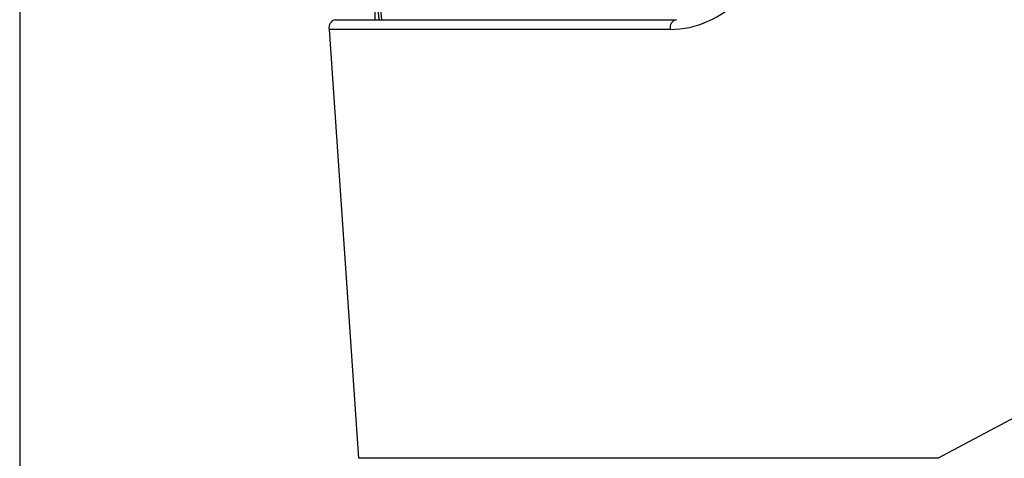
# Paper-space layout '3M DUO Wall Base Bracket' of a CAD drawing. Header units: millimetres. Extents: x 10 to 10067, y 20 to 7950.
# Tile 33 of 114: x 3631 to 3687, y 2785 to 2810. Entities that reach past the tile are written whole.
import ezdxf

# ---------------------------------------------------------------- set-up
doc = ezdxf.new("R2010")
doc.units = ezdxf.units.MM

psp = doc.layouts.new('3M DUO Wall Base Bracket')

# ---------------------------------------------------------------- linework, layer by layer
at = {"color": 8, "linetype": 'Continuous', "lineweight": 25}
for p, q in [((3631.216, 3851.899), (3631.216, 977.899)), ((3651.159, 2814.911), (3651.618, 2809.931)), ((3651.265, 2809.931), (3651.265, 2812.183))]:
    psp.add_line(p, q, dxfattribs=at)
at = {"color": 7, "linetype": 'Continuous', "lineweight": 25}
for p, q in [((3651.013, 2814.911), (3651.472, 2809.931)), ((3649.008, 2809.931), (3668.241, 2809.931)), ((3648.656, 2809.383), (3650.31, 2785.181)), ((3667.889, 2809.383), (3648.656, 2809.383)), ((3682.986, 2785.181), (3694.783, 2791.514)), ((3682.986, 2785.181), (3650.31, 2785.181))]:
    psp.add_line(p, q, dxfattribs=at)
for centre in [(3649.108, 2809.48), (3668.341, 2809.48)]:
    psp.add_arc(centre, 0.462, 102.4795, 192.1141, dxfattribs=at)
psp.add_ellipse((3667.172, 2819.883), major_axis=(-1.416, 10.453), ratio=0.700621, start_param=3.046978, end_param=3.63786, dxfattribs=at)

doc.saveas('drawing.dxf')
